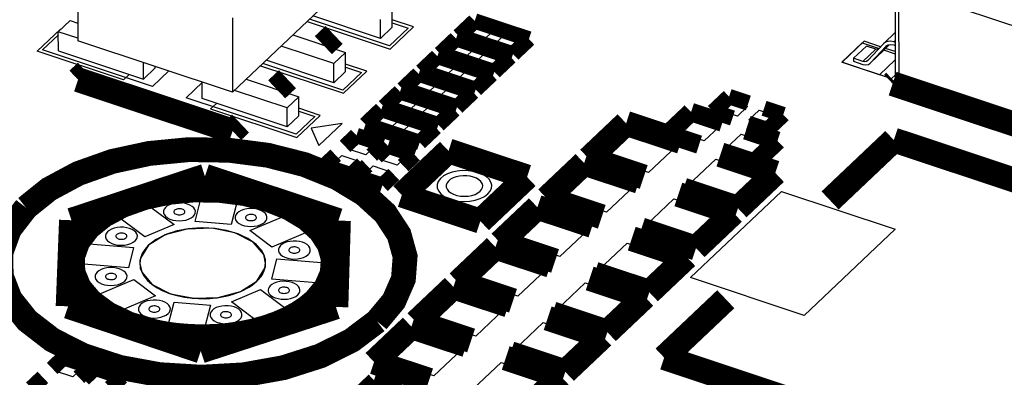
# Model space of a CAD drawing. Extents: x 0 to 1189, y 0 to 841.
# Tile 156 of 256: x 600.76 to 610.34, y 306.45 to 309.93. Entities that reach past the tile are written whole.
import ezdxf

# ---------------------------------------------------------------- set-up
doc = ezdxf.new("R2010")
doc.units = 0
doc.header["$LTSCALE"] = 65.395
doc.layers.get('0').update_dxf_attribs({"linetype": 'CONTINUOUS'})
doc.layers.add('03___PRT_ALL_CURVES', color=7, linetype='CONTINUOUS')
doc.layers.add('05_ALL_CURVES', color=7, linetype='CONTINUOUS')

msp = doc.modelspace()

# ---------------------------------------------------------------- linework, layer by layer
at = {"color": 7, "linetype": 'Continuous'}
for p, q in [((605.0979, 311.3741), (602.8271, 309.222)), ((601.3211, 310.446), (601.3227, 309.7225)), ((609.2741, 310.2735), (609.2761, 309.3184)), ((609.3083, 310.2398), (610.9932, 309.6792)), ((609.3083, 310.2398), (609.3104, 309.2847)), ((604.3816, 309.853), (604.3812, 310.0382)), ((601.1319, 309.8097), (601.2464, 309.9181)), ((601.2464, 309.9181), (601.3223, 309.8929)), ((602.8255, 309.9455), (602.8271, 309.222)), ((604.3549, 309.6723), (603.5758, 309.9315)), ((604.2672, 309.7446), (603.6094, 309.9634)), ((604.2672, 309.7446), (604.2668, 309.9298)), ((604.3815, 309.8961), (604.5365, 309.8445)), ((605.1025, 309.7788), (605.2025, 309.8735)), ((605.2025, 309.8735), (605.3646, 309.8196)), ((600.9774, 309.6329), (601.132, 309.7794)), ((601.3227, 309.7462), (601.1319, 309.8097)), ((601.1323, 309.6245), (601.1319, 309.8097)), ((603.4142, 309.7784), (603.927, 309.6078)), ((604.3816, 309.853), (604.2672, 309.7446)), ((604.5365, 309.8445), (604.3549, 309.6723)), ((605.2647, 309.7249), (605.1025, 309.7788)), ((605.3646, 309.8196), (605.2647, 309.7249)), ((605.376, 309.6878), (605.4759, 309.7825)), ((605.4759, 309.7825), (605.6381, 309.7286)), ((609.2751, 309.8012), (609.1648, 309.6967)), ((602.8271, 309.222), (601.3227, 309.7225)), ((604.9209, 309.6066), (605.0208, 309.7013)), ((605.0208, 309.7013), (605.183, 309.6474)), ((605.5382, 309.6339), (605.376, 309.6878)), ((605.6381, 309.7286), (605.5382, 309.6339)), ((608.7549, 309.5133), (608.9547, 309.7026)), ((608.9547, 309.7026), (609.1193, 309.6479)), ((609.1616, 309.6935), (609.0102, 309.5302)), ((609.1603, 309.6243), (609.2157, 309.6841)), ((609.1649, 309.6967), (609.1616, 309.6935)), ((609.189, 309.6713), (609.2065, 309.6825)), ((609.2753, 309.7245), (609.2609, 309.7109)), ((609.2753, 309.7061), (609.2609, 309.7109)), ((609.2609, 309.6819), (609.2754, 309.6771)), ((602.0474, 309.277), (600.9774, 309.6329)), ((601.1323, 309.6245), (601.9598, 309.3492)), ((603.8126, 309.4993), (603.2998, 309.67)), ((603.927, 309.6078), (603.8126, 309.4993)), ((603.9274, 309.4226), (603.927, 309.6078)), ((605.0831, 309.5527), (604.9209, 309.6066)), ((605.183, 309.6474), (605.0831, 309.5527)), ((605.1943, 309.5157), (605.2942, 309.6104)), ((605.2942, 309.6104), (605.4564, 309.5564)), ((608.9955, 309.6702), (608.8703, 309.5516)), ((609.0858, 309.6402), (608.9606, 309.5215)), ((609.0858, 309.6402), (608.9955, 309.6702)), ((609.0351, 309.5057), (609.1865, 309.6689)), ((609.1603, 309.6243), (609.0351, 309.5057)), ((609.1578, 309.6218), (609.1603, 309.6243)), ((609.1633, 309.6333), (609.2755, 309.5959)), ((609.1865, 309.6689), (609.189, 309.6713)), ((601.9598, 309.3492), (601.9594, 309.5106)), ((603.9007, 309.2419), (603.1216, 309.5011)), ((603.813, 309.3141), (603.1552, 309.533)), ((603.813, 309.3141), (603.8126, 309.4993)), ((604.7392, 309.4345), (604.8391, 309.5292)), ((604.8391, 309.5292), (605.0013, 309.4752)), ((605.3565, 309.4617), (605.1943, 309.5157)), ((605.4564, 309.5564), (605.3565, 309.4617)), ((609.1217, 309.3912), (608.7549, 309.5133)), ((608.9606, 309.5215), (608.8703, 309.5516)), ((608.8703, 309.5516), (608.8704, 309.5226)), ((608.8704, 309.5226), (608.9607, 309.4926)), ((609.0102, 309.5302), (609.0086, 309.5286)), ((609.0326, 309.5032), (609.0351, 309.5057)), ((609.2757, 309.5371), (609.1217, 309.3912)), ((601.9598, 309.3492), (602.0742, 309.4576)), ((602.207, 309.4283), (602.0474, 309.277)), ((602.0742, 309.4576), (602.0742, 309.4725)), ((603.9274, 309.4226), (603.813, 309.3141)), ((604.0824, 309.4141), (603.9007, 309.2419)), ((603.9273, 309.4656), (604.0824, 309.4141)), ((604.9014, 309.3805), (604.7392, 309.4345)), ((605.0013, 309.4752), (604.9014, 309.3805)), ((605.0127, 309.3435), (605.1126, 309.4382)), ((605.1126, 309.4382), (605.2747, 309.3842)), ((602.3766, 309.1674), (602.5363, 309.3187)), ((602.5314, 309.159), (602.5311, 309.3205)), ((602.9601, 309.348), (603.4729, 309.1774)), ((604.5575, 309.2623), (604.6575, 309.357)), ((604.6575, 309.357), (604.8196, 309.303)), ((604.8196, 309.303), (604.7197, 309.2083)), ((605.1748, 309.2895), (605.0127, 309.3435)), ((605.2747, 309.3842), (605.1748, 309.2895)), ((603.3584, 309.0689), (602.8456, 309.2395)), ((604.7197, 309.2083), (604.5575, 309.2623)), ((604.831, 309.1713), (604.9309, 309.266)), ((604.9309, 309.266), (605.0931, 309.2121)), ((605.0931, 309.2121), (604.9932, 309.1174)), ((603.4465, 308.8115), (602.3766, 309.1674)), ((603.3588, 308.8837), (602.5314, 309.159)), ((603.4729, 309.1774), (603.3584, 309.0689)), ((603.4733, 308.9921), (603.4729, 309.1774)), ((604.3759, 309.0901), (604.4758, 309.1848)), ((604.4758, 309.1848), (604.638, 309.1309)), ((604.638, 309.1309), (604.5381, 309.0362)), ((604.9932, 309.1174), (604.831, 309.1713)), ((607.578, 309.0425), (607.6779, 309.1371)), ((607.6779, 309.1371), (607.8401, 309.0832)), ((603.3588, 308.8837), (603.3584, 309.0689)), ((603.4732, 309.0352), (603.6282, 308.9836)), ((604.1942, 308.918), (604.2941, 309.0126)), ((604.2941, 309.0126), (604.4563, 308.9587)), ((604.5381, 309.0362), (604.3759, 309.0901)), ((604.6493, 308.9992), (604.7492, 309.0938)), ((604.7492, 309.0938), (604.9114, 309.0399)), ((604.9114, 309.0399), (604.8115, 308.9452)), ((607.7402, 308.9885), (607.578, 309.0425)), ((607.8401, 309.0832), (607.7402, 308.9885)), ((607.8515, 308.9515), (607.9514, 309.0462)), ((607.9514, 309.0462), (608.1135, 308.9922)), ((603.4733, 308.9921), (603.3588, 308.8837)), ((603.6282, 308.9836), (603.4465, 308.8115)), ((603.8956, 308.9165), (603.591, 308.8725)), ((603.6685, 308.7013), (603.8956, 308.9165)), ((604.3564, 308.864), (604.1942, 308.918)), ((604.4563, 308.9587), (604.3564, 308.864)), ((604.4677, 308.827), (604.5676, 308.9217)), ((604.5676, 308.9217), (604.7297, 308.8677)), ((604.8115, 308.9452), (604.6493, 308.9992)), ((607.1718, 308.8287), (607.3171, 308.9664)), ((607.3171, 308.9664), (607.5617, 308.8851)), ((608.0136, 308.8975), (607.8515, 308.9515)), ((608.1135, 308.9922), (608.0136, 308.8975)), ((603.591, 308.8725), (603.6685, 308.7013)), ((604.6298, 308.773), (604.4677, 308.827)), ((604.7297, 308.8677), (604.6298, 308.773)), ((606.4158, 308.5917), (606.6883, 308.85)), ((606.6883, 308.85), (607.1468, 308.6974)), ((607.4163, 308.7473), (607.1718, 308.8287)), ((607.5617, 308.8851), (607.4163, 308.7473)), ((603.9557, 308.6675), (604.0521, 308.7588)), ((604.0521, 308.7588), (604.2202, 308.7029)), ((607.6303, 308.6761), (607.7756, 308.8139)), ((607.7756, 308.8139), (608.0202, 308.7325)), ((608.0202, 308.7325), (607.8749, 308.5948)), ((604.1239, 308.6115), (603.9557, 308.6675)), ((604.2202, 308.7029), (604.1239, 308.6115)), ((604.2614, 308.5658), (604.3578, 308.6571)), ((604.3578, 308.6571), (604.5259, 308.6011)), ((607.1468, 308.6974), (606.8743, 308.4392)), ((607.8749, 308.5948), (607.6303, 308.6761)), ((603.7932, 308.5134), (603.8896, 308.6048)), ((603.8896, 308.6048), (604.0577, 308.5488)), ((604.0577, 308.5488), (603.9614, 308.4575)), ((604.4295, 308.5098), (604.2614, 308.5658)), ((604.5259, 308.6011), (604.4295, 308.5098)), ((606.8743, 308.4392), (606.4158, 308.5917)), ((607.2565, 308.312), (607.529, 308.5703)), ((607.529, 308.5703), (607.9875, 308.4177)), ((603.9614, 308.4575), (603.7932, 308.5134)), ((604.0989, 308.4117), (604.1953, 308.5031)), ((604.1953, 308.5031), (604.3634, 308.4471)), ((604.3634, 308.4471), (604.267, 308.3558)), ((606.007, 308.2043), (606.2795, 308.4626)), ((606.2795, 308.4626), (606.7381, 308.31)), ((604.267, 308.3558), (604.0989, 308.4117)), ((607.9875, 308.4177), (607.715, 308.1595)), ((602.4624, 307.962), (602.5361, 308.2491)), ((602.5361, 308.2491), (602.888, 308.221)), ((606.7381, 308.31), (606.4656, 308.0518)), ((607.715, 308.1595), (607.2565, 308.312)), ((607.2834, 307.4162), (608.169, 308.2556)), ((608.169, 308.2556), (609.2771, 307.8869)), ((601.6643, 308.0444), (601.9491, 308.1645)), ((601.9491, 308.1645), (602.2578, 307.9327)), ((602.888, 308.221), (602.8143, 307.9339)), ((606.4656, 308.0518), (606.007, 308.2043)), ((606.8477, 307.9246), (607.1202, 308.1829)), ((607.1202, 308.1829), (607.5787, 308.0303)), ((601.9731, 307.8126), (601.6643, 308.0444)), ((602.8143, 307.9339), (602.4624, 307.962)), ((602.9953, 307.8734), (603.4083, 308.0476)), ((603.4083, 308.0476), (603.6211, 307.8878)), ((605.5529, 307.7739), (605.8254, 308.0322)), ((605.8254, 308.0322), (606.2839, 307.8796)), ((607.5787, 308.0303), (607.3062, 307.7721)), ((602.2578, 307.9327), (601.9731, 307.8126)), ((603.2082, 307.7136), (602.9953, 307.8734)), ((603.6211, 307.8878), (603.2082, 307.7136)), ((606.2839, 307.8796), (606.0114, 307.6213)), ((607.3062, 307.7721), (606.8477, 307.9246)), ((609.2771, 307.8869), (608.3915, 307.0475)), ((606.0114, 307.6213), (605.5529, 307.7739)), ((601.3037, 307.5534), (601.3547, 307.7514)), ((601.3547, 307.7514), (601.8649, 307.7106)), ((601.8649, 307.7106), (601.8141, 307.5127)), ((606.3935, 307.4942), (606.666, 307.7525)), ((606.666, 307.7525), (607.1246, 307.5999)), ((603.2088, 307.4006), (603.2596, 307.5986)), ((603.2596, 307.5986), (603.77, 307.5579)), ((605.1441, 307.3865), (605.4166, 307.6448)), ((605.4166, 307.6448), (605.8752, 307.4922)), ((607.1246, 307.5999), (606.8521, 307.3416)), ((601.8141, 307.5127), (601.3037, 307.5534)), ((601.9246, 307.5545), (601.9433, 307.4698)), ((603.0634, 307.3805), (603.1431, 307.5073)), ((603.1431, 307.5073), (603.1491, 307.5568)), ((603.77, 307.5579), (603.7191, 307.3599)), ((605.8752, 307.4922), (605.6027, 307.2339)), ((606.8521, 307.3416), (606.3935, 307.4942)), ((601.4526, 307.2235), (601.8656, 307.3977)), ((601.8656, 307.3977), (602.0785, 307.2379)), ((601.9433, 307.4698), (602.0463, 307.3487)), ((602.9036, 307.2803), (603.0634, 307.3805)), ((603.7191, 307.3599), (603.2088, 307.4006)), ((605.6027, 307.2339), (605.1441, 307.3865)), ((608.3915, 307.0475), (607.2834, 307.4162)), ((602.0463, 307.3487), (602.2239, 307.2591)), ((602.8159, 307.1786), (603.1006, 307.2987)), ((603.1006, 307.2987), (603.4094, 307.0669)), ((605.9848, 307.1068), (606.2573, 307.3651)), ((606.2573, 307.3651), (606.7158, 307.2125)), ((601.6655, 307.0637), (601.4526, 307.2235)), ((602.0785, 307.2379), (601.6655, 307.0637)), ((602.2239, 307.2591), (602.4493, 307.2146)), ((602.4493, 307.2146), (602.6879, 307.2221)), ((602.6879, 307.2221), (602.9036, 307.2803)), ((604.7354, 306.9991), (605.0079, 307.2574)), ((605.0079, 307.2574), (605.4664, 307.1048)), ((606.7158, 307.2125), (606.4433, 306.9543)), ((602.1857, 306.8903), (602.2595, 307.1774)), ((602.2595, 307.1774), (602.6114, 307.1493)), ((602.6114, 307.1493), (602.5377, 306.8622)), ((603.1246, 306.9468), (602.8159, 307.1786)), ((605.4664, 307.1048), (605.1939, 306.8466)), ((606.4433, 306.9543), (605.9848, 307.1068)), ((603.4094, 307.0669), (603.1246, 306.9468)), ((605.1939, 306.8466), (604.7354, 306.9991)), ((605.576, 306.7194), (605.8485, 306.9777)), ((605.8485, 306.9777), (606.3071, 306.8251)), ((602.5377, 306.8622), (602.1857, 306.8903)), ((604.3266, 306.6117), (604.5991, 306.87)), ((604.5991, 306.87), (605.0577, 306.7174)), ((606.3071, 306.8251), (606.0346, 306.5669)), ((605.0577, 306.7174), (604.7852, 306.4592)), ((606.0346, 306.5669), (605.576, 306.7194)), ((604.7852, 306.4592), (604.3266, 306.6117)), ((601.1056, 306.5045), (601.202, 306.5958)), ((601.202, 306.5958), (601.3701, 306.5399)), ((601.3701, 306.5399), (601.2737, 306.4485)), ((605.1673, 306.332), (605.4398, 306.5903)), ((605.4398, 306.5903), (605.8983, 306.4377)), ((601.2737, 306.4485), (601.1056, 306.5045)), ((601.4113, 306.4028), (601.5077, 306.4941)), ((601.5077, 306.4941), (601.6758, 306.4382))]:
    msp.add_line(p, q, dxfattribs=at)
for points, const_width in [([(605.1839, 309.9146), (605.0294, 309.7682)], 0.151), ([(605.7112, 309.7392), (605.1839, 309.9146)], 0.151), ([(603.711, 309.6797), (603.8158, 309.779)], 0.2416), ([(605.0022, 309.7424), (604.8478, 309.5961)], 0.151), ([(605.5295, 309.567), (605.0022, 309.7424)], 0.151), ([(605.0294, 309.7682), (605.5568, 309.5928)], 0.151), ([(605.5568, 309.5928), (605.7112, 309.7392)], 0.151), ([(604.8205, 309.5702), (604.6661, 309.4239)], 0.151), ([(605.3478, 309.3948), (604.8205, 309.5702)], 0.151), ([(604.8478, 309.5961), (605.3751, 309.4206)], 0.151), ([(605.3751, 309.4206), (605.5295, 309.567)], 0.151), ([(601.4053, 309.4208), (601.3235, 309.3433)], 0.2416), ([(604.6661, 309.4239), (605.1934, 309.2485)], 0.151), ([(601.3235, 309.3433), (602.828, 308.8428)], 0.2416), ([(603.2568, 309.2492), (603.3616, 309.3485)], 0.2416), ([(604.6389, 309.3981), (604.4844, 309.2517)], 0.151), ([(605.1662, 309.2226), (604.6389, 309.3981)], 0.151), ([(605.1934, 309.2485), (605.3478, 309.3948)], 0.151), ([(609.2502, 309.3047), (609.2707, 309.3242)], 0.2416), ([(611.0554, 308.7041), (609.2502, 309.3047)], 0.2416), ([(604.4572, 309.2259), (604.3028, 309.0796)], 0.151), ([(604.9845, 309.0505), (604.4572, 309.2259)], 0.151), ([(604.4844, 309.2517), (605.0118, 309.0763)], 0.151), ([(605.0118, 309.0763), (605.1662, 309.2226)], 0.151), ([(607.6593, 309.1782), (607.5049, 309.0319)], 0.151), ([(607.8466, 309.1159), (607.6593, 309.1782)], 0.151), ([(604.2755, 309.0537), (604.1211, 308.9074)], 0.151), ([(604.8029, 308.8783), (604.2755, 309.0537)], 0.151), ([(604.3028, 309.0796), (604.8301, 308.9041)], 0.151), ([(604.8301, 308.9041), (604.9845, 309.0505)], 0.151), ([(607.2892, 309.028), (607.0621, 308.8128)], 0.1812), ([(607.5949, 308.9263), (607.2892, 309.028)], 0.1812), ([(607.5049, 309.0319), (607.6921, 308.9696)], 0.151), ([(608.1866, 309.0028), (607.9994, 309.0651)], 0.151), ([(602.828, 308.8428), (602.9052, 308.916)], 0.2416), ([(606.294, 308.5741), (606.6573, 308.9184)], 0.2416), ([(606.6573, 308.9184), (607.1923, 308.7405)], 0.2416), ([(608.0322, 308.8564), (608.1866, 309.0028)], 0.151), ([(604.1211, 308.9074), (604.6484, 308.7319)], 0.151), ([(604.6484, 308.7319), (604.8029, 308.8783)], 0.151), ([(607.8242, 308.8501), (608.1299, 308.7484)], 0.1812), ([(607.845, 308.9187), (608.0322, 308.8564)], 0.151), ([(604.0335, 308.7999), (603.9222, 308.6944)], 0.151), ([(604.2933, 308.7134), (604.0335, 308.7999)], 0.151), ([(607.0621, 308.8128), (607.3678, 308.7111)], 0.1812), ([(608.1299, 308.7484), (607.9028, 308.5331)], 0.1812), ([(609.2624, 308.7557), (608.6422, 308.1679)], 0.2416), ([(613.0234, 307.5044), (609.2624, 308.7557)], 0.2416), ([(604.2329, 306.9914), (604.3964, 307.1876), (604.49, 307.4018), (604.5066, 307.622), (604.4472, 307.8359), (604.312, 308.0425), (604.1068, 308.23), (603.8448, 308.3882), (603.527, 308.5168), (603.1701, 308.6074), (602.7951, 308.656), (602.4034, 308.6624), (602.017, 308.6251), (601.6572, 308.5474), (601.3255, 308.4296), (601.0416, 308.2772), (600.8175, 308.0972)], 0.2416), ([(604.1821, 308.608), (604.2933, 308.7134)], 0.151), ([(604.3392, 308.6982), (604.2279, 308.5927)], 0.151), ([(604.599, 308.6117), (604.3392, 308.6982)], 0.151), ([(604.9288, 308.6503), (604.4747, 308.2199)], 0.2416), ([(605.6931, 308.396), (604.9288, 308.6503)], 0.2416), ([(607.5744, 308.6133), (608.1093, 308.4353)], 0.2416), ([(607.9028, 308.5331), (607.5971, 308.6348)], 0.1812), ([(603.8314, 308.6083), (603.7201, 308.5029)], 0.151), ([(604.4878, 308.5063), (604.599, 308.6117)], 0.151), ([(605.8852, 308.1867), (606.2485, 308.5311)], 0.2416), ([(606.2485, 308.5311), (606.7835, 308.3531)], 0.2416), ([(606.8289, 308.3961), (606.294, 308.5741)], 0.2416), ([(603.7201, 308.5029), (603.98, 308.4164)], 0.151), ([(603.98, 308.4164), (604.0912, 308.5219)], 0.151), ([(604.1371, 308.5066), (604.0258, 308.4012)], 0.151), ([(608.1093, 308.4353), (607.746, 308.091)], 0.2416), ([(601.2599, 307.9747), (602.5587, 308.4032)], 0.2416), ([(602.5587, 308.4032), (603.8579, 307.971)], 0.2416), ([(604.0258, 308.4012), (604.2857, 308.3147)], 0.151), ([(604.2857, 308.3147), (604.3969, 308.4202)], 0.151), ([(605.2389, 307.9656), (605.6931, 308.396)], 0.2416), ([(603.6311, 307.1916), (603.7366, 307.3182), (603.797, 307.4564), (603.8077, 307.5985), (603.7693, 307.7364), (603.6821, 307.8698), (603.5497, 307.9907), (603.3807, 308.0928), (603.1756, 308.1757), (602.9454, 308.2342), (602.7035, 308.2655), (602.4508, 308.2697), (602.2015, 308.2456), (601.9694, 308.1955), (601.7554, 308.1195), (601.5722, 308.0212), (601.4276, 307.905)], 0.2416), ([(604.4747, 308.2199), (605.2389, 307.9656)], 0.2416), ([(607.1656, 308.2259), (607.7006, 308.048)], 0.2416), ([(607.746, 308.091), (607.211, 308.269)], 0.2416), ([(606.4202, 308.0087), (605.8852, 308.1867)], 0.2416), ([(600.8175, 308.0972), (600.6559, 307.8878), (600.5732, 307.6604), (600.5756, 307.4323), (600.663, 307.2058), (600.8288, 306.9979), (601.0714, 306.8106), (601.3725, 306.6583), (601.7291, 306.5422), (602.1143, 306.4713), (602.5242, 306.4462), (602.9346, 306.4695), (603.3214, 306.5388), (603.6806, 306.6533), (603.9852, 306.8044), (604.2329, 306.9914)], 0.2416), ([(605.431, 307.7563), (605.7944, 308.1006)], 0.2416), ([(605.7944, 308.1006), (606.3293, 307.9226)], 0.2416), ([(607.7006, 308.048), (607.3373, 307.7036)], 0.2416), ([(601.2273, 307.1365), (601.2599, 307.9747)], 0.2416), ([(603.8579, 307.971), (603.833, 307.1302)], 0.2416), ([(601.4276, 307.905), (601.322, 307.7675), (601.2692, 307.6183), (601.2736, 307.4662), (601.335, 307.3181), (601.4508, 307.1808), (601.6125, 307.0622), (601.8183, 306.9638), (602.0585, 306.8916)], 0.2416), ([(607.3373, 307.7036), (606.8023, 307.8816)], 0.2416), ([(605.966, 307.5783), (605.431, 307.7563)], 0.2416), ([(606.7115, 307.7955), (607.2464, 307.6175)], 0.2416), ([(605.0223, 307.3689), (605.3856, 307.7132)], 0.2416), ([(605.3856, 307.7132), (605.9206, 307.5352)], 0.2416), ([(607.2464, 307.6175), (606.8831, 307.2732)], 0.2416), ([(606.8831, 307.2732), (606.3481, 307.4512)], 0.2416), ([(605.5573, 307.1909), (605.0223, 307.3689)], 0.2416), ([(606.3027, 307.4081), (606.8377, 307.2301)], 0.2416), ([(604.6135, 306.9815), (604.9769, 307.3258)], 0.2416), ([(604.9769, 307.3258), (605.5118, 307.1479)], 0.2416), ([(603.0265, 306.8957), (603.1466, 306.9282), (603.2637, 306.9691), (603.369, 307.0152), (603.4681, 307.0691), (603.5537, 307.1266), (603.6311, 307.1916)], 0.2416), ([(606.8377, 307.2301), (606.4743, 306.8858)], 0.2416), ([(607.6272, 307.2059), (607.0274, 306.6375)], 0.2416), ([(602.5181, 306.7012), (601.2273, 307.1365)], 0.2416), ([(603.833, 307.1302), (602.5181, 306.7012)], 0.2416), ([(605.1485, 306.8035), (604.6135, 306.9815)], 0.2416), ([(605.894, 307.0207), (606.4289, 306.8427)], 0.2416), ([(606.4743, 306.8858), (605.9394, 307.0638)], 0.2416), ([(602.0585, 306.8916), (602.0751, 306.8879)], 0.2416), ([(602.0751, 306.8879), (602.0875, 306.8853), (602.1042, 306.8818)], 0.2416), ([(602.1042, 306.8818), (602.1179, 306.8791)], 0.2416), ([(602.1179, 306.8791), (602.1431, 306.8744), (602.1728, 306.8692), (602.2027, 306.8645), (602.2329, 306.8601), (602.2588, 306.8567), (602.2919, 306.8529)], 0.2416), ([(602.2919, 306.8529), (602.4149, 306.843), (602.5391, 306.8399), (602.6633, 306.8436), (602.7863, 306.8541), (602.9069, 306.8713), (603.0265, 306.8957)], 0.2416), ([(604.2048, 306.5941), (604.5681, 306.9385)], 0.2416), ([(604.5681, 306.9385), (605.1031, 306.7605)], 0.2416), ([(606.4289, 306.8427), (606.0656, 306.4984)], 0.2416), ([(601.1834, 306.6369), (601.0721, 306.5315)], 0.151), ([(601.4432, 306.5505), (601.1834, 306.6369)], 0.151), ([(604.7398, 306.4161), (604.2048, 306.5941)], 0.2416), ([(605.4852, 306.6333), (606.0202, 306.4554)], 0.2416), ([(606.0656, 306.4984), (605.5306, 306.6764)], 0.2416), ([(607.0274, 306.6375), (610.7883, 305.3862)], 0.2416), ([(601.332, 306.445), (601.4432, 306.5505)], 0.151), ([(600.9813, 306.4454), (600.87, 306.3399)], 0.151), ([(601.4891, 306.5352), (601.3778, 306.4297)], 0.151), ([(601.7489, 306.4488), (601.4891, 306.5352)], 0.151), ([(601.6376, 306.3433), (601.7489, 306.4488)], 0.151), ([(606.0202, 306.4554), (605.6568, 306.111)], 0.2416), ([(604.2038, 306.4171), (603.8905, 306.1201)], 0.151), ([(604.4637, 306.3306), (604.2038, 306.4171)], 0.151)]:
    msp.add_lwpolyline(points, dxfattribs=dict(at, const_width=const_width))
for points in [[(609.2609, 309.7109), (609.2319, 309.7171), (609.2047, 309.7162), (609.1808, 309.7081), (609.1649, 309.6967)], [(609.2065, 309.6825), (609.2322, 309.687), (609.2609, 309.6819)], [(609.1099, 309.6377), (609.1049, 309.6368), (609.0858, 309.6402)], [(609.0086, 309.5286), (608.9969, 309.5212), (608.9797, 309.5182), (608.9606, 309.5215)], [(608.9607, 309.4926), (608.9894, 309.4876), (609.0151, 309.4921), (609.0326, 309.5032)], [(609.3104, 309.2847), (609.2961, 309.291), (609.285, 309.2993), (609.2783, 309.3088), (609.2761, 309.3184)], [(605.3131, 308.2317), (605.3352, 308.2582), (605.3479, 308.2871), (605.3501, 308.3169), (605.3421, 308.3458), (605.3238, 308.3738), (605.2961, 308.3991), (605.2607, 308.4205), (605.2177, 308.4379), (605.1695, 308.4501), (605.1188, 308.4567), (605.0658, 308.4575), (605.0136, 308.4525), (604.9649, 308.442), (604.9201, 308.4261), (604.8817, 308.4055), (604.8514, 308.3811)], [(604.8514, 308.3811), (604.8296, 308.3528), (604.8184, 308.3221), (604.8187, 308.2913), (604.8305, 308.2606), (604.853, 308.2325), (604.8858, 308.2072), (604.9265, 308.1866), (604.9747, 308.1709), (605.0267, 308.1614), (605.0821, 308.158), (605.1376, 308.1611), (605.1899, 308.1705), (605.2385, 308.186), (605.2796, 308.2064), (605.3131, 308.2317)], [(604.9289, 308.3567), (604.9143, 308.3379), (604.9069, 308.3174), (604.9071, 308.2968), (604.915, 308.2764), (604.9299, 308.2577), (604.9518, 308.2408), (604.9789, 308.2271), (605.0111, 308.2166), (605.0458, 308.2102), (605.0827, 308.208), (605.1197, 308.2101), (605.1546, 308.2163), (605.1869, 308.2266), (605.2144, 308.2402), (605.2367, 308.2571)], [(605.2367, 308.2571), (605.2514, 308.2748), (605.2599, 308.2941), (605.2614, 308.3139), (605.256, 308.3332), (605.2438, 308.3518), (605.2253, 308.3687), (605.2017, 308.383), (605.1731, 308.3946), (605.1409, 308.4027), (605.1071, 308.4071), (605.0718, 308.4077), (605.037, 308.4043), (605.0046, 308.3973), (604.9747, 308.3867), (604.9491, 308.373), (604.9289, 308.3567)], [(602.1744, 308.0995), (602.1616, 308.083), (602.1551, 308.065), (602.1553, 308.047), (602.1622, 308.0292), (602.1752, 308.0128), (602.1944, 307.998), (602.2181, 307.986), (602.2462, 307.9769), (602.2766, 307.9713), (602.3089, 307.9693), (602.3413, 307.9711), (602.3718, 307.9766), (602.4001, 307.9856), (602.4241, 307.9975), (602.4437, 308.0123)], [(602.4437, 308.0123), (602.4566, 308.0278), (602.4639, 308.0446), (602.4653, 308.062), (602.4606, 308.0789), (602.4499, 308.0952), (602.4337, 308.1099), (602.4131, 308.1224), (602.388, 308.1326), (602.3599, 308.1397), (602.3303, 308.1435), (602.2994, 308.144), (602.2689, 308.1411), (602.2406, 308.135), (602.2144, 308.1257), (602.192, 308.1137), (602.1744, 308.0995)], [(602.2634, 308.0714), (602.2591, 308.0658), (602.2568, 308.0596), (602.2569, 308.0534), (602.2593, 308.0473), (602.2638, 308.0417), (602.2703, 308.0366), (602.2785, 308.0325), (602.2881, 308.0294), (602.2985, 308.0275), (602.3096, 308.0268), (602.3207, 308.0274), (602.3311, 308.0293), (602.3409, 308.0324), (602.3491, 308.0365), (602.3558, 308.0415)], [(602.3558, 308.0415), (602.3602, 308.0468), (602.3627, 308.0526), (602.3632, 308.0586), (602.3616, 308.0643), (602.3579, 308.0699), (602.3524, 308.075), (602.3453, 308.0793), (602.3367, 308.0828), (602.3271, 308.0852), (602.3169, 308.0865), (602.3063, 308.0867), (602.2959, 308.0857), (602.2861, 308.0836), (602.2772, 308.0804), (602.2695, 308.0763), (602.2634, 308.0714)], [(603.1407, 307.9566), (603.1536, 307.9721), (603.1609, 307.989), (603.1623, 308.0064), (603.1576, 308.0232), (603.1469, 308.0395), (603.1307, 308.0543), (603.1101, 308.0668), (603.085, 308.0769), (603.0569, 308.0841), (603.0273, 308.0879), (602.9964, 308.0884), (602.9659, 308.0855), (602.9376, 308.0793), (602.9114, 308.0701), (602.889, 308.058), (602.8714, 308.0438)], [(602.8714, 308.0438), (602.8586, 308.0273), (602.8521, 308.0094), (602.8523, 307.9914), (602.8592, 307.9736), (602.8722, 307.9572), (602.8914, 307.9424), (602.9151, 307.9304), (602.9432, 307.9212), (602.9736, 307.9156), (603.0059, 307.9137), (603.0383, 307.9155), (603.0688, 307.921), (603.0971, 307.93), (603.1211, 307.9419), (603.1407, 307.9566)], [(602.9604, 308.0158), (602.9561, 308.0101), (602.9538, 308.004), (602.9539, 307.9978), (602.9563, 307.9917), (602.9608, 307.9861), (602.9673, 307.981), (602.9755, 307.9769), (602.9851, 307.9737), (602.9955, 307.9718), (603.0066, 307.9711), (603.0177, 307.9718), (603.0281, 307.9737), (603.0379, 307.9767), (603.0461, 307.9808), (603.0528, 307.9859)], [(603.0528, 307.9859), (603.0572, 307.9912), (603.0597, 307.997), (603.0602, 308.0029), (603.0586, 308.0087), (603.0549, 308.0143), (603.0494, 308.0194), (603.0423, 308.0237), (603.0337, 308.0271), (603.0241, 308.0296), (603.0139, 308.0309), (603.0033, 308.0311), (602.9929, 308.0301), (602.9831, 308.028), (602.9742, 308.0248), (602.9665, 308.0207), (602.9604, 308.0158)], [(601.6103, 307.8615), (601.5976, 307.845), (601.591, 307.8271), (601.5912, 307.8091), (601.5981, 307.7912), (601.6112, 307.7748), (601.6303, 307.7601), (601.6541, 307.748), (601.6822, 307.7389), (601.7126, 307.7333), (601.7449, 307.7313), (601.7773, 307.7332), (601.8078, 307.7386), (601.8361, 307.7477), (601.8601, 307.7596), (601.8796, 307.7743)], [(601.8796, 307.7743), (601.8925, 307.7898), (601.8999, 307.8067), (601.9012, 307.824), (601.8965, 307.8409), (601.8859, 307.8572), (601.8697, 307.872), (601.849, 307.8845), (601.824, 307.8946), (601.7958, 307.9017), (601.7663, 307.9056), (601.7354, 307.9061), (601.7049, 307.9031), (601.6765, 307.897), (601.6504, 307.8877), (601.628, 307.8757), (601.6103, 307.8615)], [(603.1107, 307.6785), (603.0542, 307.7418), (602.9758, 307.7972), (602.8789, 307.8425), (602.7676, 307.8756), (602.6465, 307.8952), (602.5207, 307.9004), (602.3957, 307.8911), (602.2766, 307.8676), (602.1685, 307.8309), (602.076, 307.7826), (602.0023, 307.724)], [(603.1491, 307.5568), (603.1304, 307.6415), (603.0274, 307.7626), (602.8498, 307.8522), (602.6244, 307.8967), (602.3858, 307.8892), (602.1701, 307.831), (602.0103, 307.7308)], [(601.6994, 307.8334), (601.695, 307.8278), (601.6928, 307.8216), (601.6929, 307.8155), (601.6952, 307.8093), (601.6997, 307.8037), (601.7063, 307.7987), (601.7144, 307.7945), (601.7241, 307.7914), (601.7345, 307.7895), (601.7455, 307.7888), (601.7566, 307.7894), (601.7671, 307.7913), (601.7768, 307.7944), (601.785, 307.7985), (601.7917, 307.8036)], [(601.7917, 307.8036), (601.7962, 307.8089), (601.7987, 307.8146), (601.7991, 307.8206), (601.7975, 307.8264), (601.7939, 307.832), (601.7883, 307.837), (601.7812, 307.8413), (601.7727, 307.8448), (601.763, 307.8472), (601.7529, 307.8486), (601.7423, 307.8487), (601.7318, 307.8477), (601.7221, 307.8456), (601.7131, 307.8424), (601.7055, 307.8383), (601.6994, 307.8334)], [(603.5624, 307.6401), (603.5752, 307.6556), (603.5826, 307.6725), (603.5839, 307.6898), (603.5793, 307.7067), (603.5686, 307.723), (603.5524, 307.7378), (603.5317, 307.7502), (603.5067, 307.7604), (603.4786, 307.7675), (603.449, 307.7713), (603.4181, 307.7719), (603.3876, 307.7689), (603.3593, 307.7628), (603.3331, 307.7535), (603.3107, 307.7415), (603.293, 307.7273)], [(602.0103, 307.7308), (601.9306, 307.604), (601.9246, 307.5545)], [(602.0023, 307.724), (601.9508, 307.6566), (601.9256, 307.5834), (601.9289, 307.5089), (601.9606, 307.4366), (602.0191, 307.3699), (602.1019, 307.3118), (602.205, 307.265)], [(603.0642, 307.3802), (603.1043, 307.4255), (603.1328, 307.4747), (603.1478, 307.5258), (603.1492, 307.5775), (603.1367, 307.6287), (603.1107, 307.6785)], [(603.293, 307.7273), (603.2803, 307.7108), (603.2738, 307.6928), (603.274, 307.6749), (603.2809, 307.657), (603.2939, 307.6406), (603.3131, 307.6258), (603.3368, 307.6138), (603.3649, 307.6047), (603.3953, 307.5991), (603.4276, 307.5971), (603.46, 307.5989), (603.4905, 307.6044), (603.5188, 307.6134), (603.5428, 307.6253), (603.5624, 307.6401)], [(603.3821, 307.6992), (603.3778, 307.6936), (603.3755, 307.6874), (603.3756, 307.6812), (603.378, 307.6751), (603.3824, 307.6695), (603.389, 307.6644), (603.3971, 307.6603), (603.4068, 307.6572), (603.4172, 307.6553), (603.4283, 307.6546), (603.4394, 307.6552), (603.4498, 307.6571), (603.4595, 307.6602), (603.4678, 307.6643), (603.4745, 307.6693)], [(603.4745, 307.6693), (603.4789, 307.6746), (603.4814, 307.6804), (603.4819, 307.6864), (603.4803, 307.6922), (603.4766, 307.6977), (603.4711, 307.7028), (603.464, 307.7071), (603.4554, 307.7106), (603.4457, 307.713), (603.4356, 307.7143), (603.425, 307.7145), (603.4146, 307.7135), (603.4048, 307.7114), (603.3959, 307.7082), (603.3882, 307.7041), (603.3821, 307.6992)], [(601.7789, 307.3822), (601.7918, 307.3977), (601.7991, 307.4146), (601.8004, 307.4319), (601.7958, 307.4488), (601.7851, 307.4651), (601.7689, 307.4799), (601.7483, 307.4924), (601.7232, 307.5025), (601.6951, 307.5096), (601.6655, 307.5135), (601.6346, 307.514), (601.6041, 307.511), (601.5758, 307.5049), (601.5496, 307.4956), (601.5272, 307.4836), (601.5095, 307.4694)], [(601.5095, 307.4694), (601.4968, 307.4529), (601.4903, 307.435), (601.4905, 307.417), (601.4974, 307.3991), (601.5104, 307.3827), (601.5296, 307.368), (601.5533, 307.3559), (601.5814, 307.3468), (601.6118, 307.3412), (601.6441, 307.3392), (601.6765, 307.3411), (601.707, 307.3465), (601.7353, 307.3556), (601.7593, 307.3675), (601.7789, 307.3822)], [(601.5986, 307.4413), (601.5943, 307.4357), (601.592, 307.4295), (601.5921, 307.4234), (601.5945, 307.4172), (601.5989, 307.4116), (601.6055, 307.4066), (601.6136, 307.4024), (601.6233, 307.3993), (601.6337, 307.3974), (601.6448, 307.3967), (601.6559, 307.3973), (601.6663, 307.3992), (601.676, 307.4023), (601.6843, 307.4064), (601.691, 307.4115)], [(601.691, 307.4115), (601.6954, 307.4168), (601.6979, 307.4225), (601.6984, 307.4285), (601.6968, 307.4343), (601.6931, 307.4399), (601.6876, 307.4449), (601.6805, 307.4492), (601.6719, 307.4527), (601.6622, 307.4551), (601.6521, 307.4565), (601.6415, 307.4566), (601.6311, 307.4556), (601.6213, 307.4535), (601.6124, 307.4503), (601.6047, 307.4462), (601.5986, 307.4413)], [(602.205, 307.265), (602.3135, 307.234), (602.433, 307.2155), (602.5545, 307.2109), (602.6774, 307.2201), (602.7927, 307.2425), (602.8996, 307.278), (602.9902, 307.3239), (603.0642, 307.3802)], [(603.4616, 307.248), (603.4745, 307.2635), (603.4819, 307.2803), (603.4832, 307.2977), (603.4785, 307.3146), (603.4678, 307.3309), (603.4516, 307.3457), (603.431, 307.3581), (603.4059, 307.3683), (603.3778, 307.3754), (603.3482, 307.3792), (603.3173, 307.3798), (603.2869, 307.3768), (603.2585, 307.3707), (603.2323, 307.3614), (603.2099, 307.3494), (603.1923, 307.3352)], [(603.1923, 307.3352), (603.1826, 307.3236), (603.1759, 307.311), (603.1726, 307.298), (603.1728, 307.2849), (603.1765, 307.2719), (603.1837, 307.2594)], [(603.2814, 307.3071), (603.277, 307.3015), (603.2748, 307.2953), (603.2748, 307.2891), (603.2772, 307.283), (603.2817, 307.2774), (603.2882, 307.2723), (603.2964, 307.2682), (603.306, 307.2651), (603.3164, 307.2632), (603.3275, 307.2625), (603.3386, 307.2631), (603.3491, 307.265), (603.3588, 307.2681), (603.367, 307.2722), (603.3737, 307.2772)], [(603.3737, 307.2772), (603.3781, 307.2825), (603.3807, 307.2883), (603.3811, 307.2943), (603.3795, 307.3001), (603.3758, 307.3056), (603.3703, 307.3107), (603.3632, 307.315), (603.3546, 307.3185), (603.345, 307.3209), (603.3348, 307.3222), (603.3242, 307.3224), (603.3138, 307.3214), (603.3041, 307.3193), (603.2951, 307.3161), (603.2874, 307.312), (603.2814, 307.3071)], [(602.2006, 307.0657), (602.2134, 307.0811), (602.2208, 307.098), (602.2221, 307.1154), (602.2174, 307.1322), (602.2068, 307.1485), (602.1906, 307.1633), (602.1699, 307.1758), (602.1449, 307.1859), (602.1167, 307.1931), (602.0872, 307.1969), (602.0563, 307.1974), (602.0258, 307.1945), (601.9974, 307.1884), (601.9713, 307.1791), (601.9489, 307.167), (601.9312, 307.1529)], [(603.1837, 307.2594), (603.1981, 307.2441), (603.218, 307.2304), (603.2423, 307.2193), (603.2702, 307.2111), (603.3005, 307.2063), (603.3313, 307.205), (603.3625, 307.2072), (603.3923, 307.2129), (603.4194, 307.2219), (603.4428, 307.2337), (603.4616, 307.248)], [(601.9312, 307.1529), (601.9185, 307.1363), (601.912, 307.1184), (601.9122, 307.1004), (601.919, 307.0826), (601.9321, 307.0662), (601.9513, 307.0514), (601.975, 307.0394), (602.0031, 307.0302), (602.0335, 307.0246), (602.0658, 307.0227), (602.0982, 307.0245), (602.1287, 307.03), (602.157, 307.039), (602.181, 307.0509), (602.2006, 307.0657)], [(602.0203, 307.1248), (602.016, 307.1191), (602.0137, 307.113), (602.0138, 307.1068), (602.0161, 307.1007), (602.0206, 307.0951), (602.0272, 307.09), (602.0353, 307.0859), (602.045, 307.0827), (602.0554, 307.0808), (602.0665, 307.0802), (602.0776, 307.0808), (602.088, 307.0827), (602.0977, 307.0858), (602.106, 307.0898), (602.1127, 307.0949)], [(602.1127, 307.0949), (602.1171, 307.1002), (602.1196, 307.106), (602.1201, 307.1119), (602.1185, 307.1177), (602.1148, 307.1233), (602.1093, 307.1284), (602.1022, 307.1327), (602.0936, 307.1361), (602.0839, 307.1386), (602.0738, 307.1399), (602.0632, 307.1401), (602.0528, 307.1391), (602.043, 307.137), (602.0341, 307.1338), (602.0264, 307.1297), (602.0203, 307.1248)], [(602.6282, 307.0972), (602.6155, 307.0807), (602.609, 307.0628), (602.6092, 307.0448), (602.616, 307.0269), (602.6291, 307.0105), (602.6483, 306.9958), (602.672, 306.9838), (602.7001, 306.9746), (602.7305, 306.969), (602.7628, 306.967), (602.7952, 306.9689), (602.8257, 306.9743), (602.854, 306.9834), (602.878, 306.9953), (602.8976, 307.01)], [(602.8976, 307.01), (602.9104, 307.0255), (602.9178, 307.0424), (602.9191, 307.0597), (602.9144, 307.0766), (602.9038, 307.0929), (602.8876, 307.1077), (602.8669, 307.1202), (602.8419, 307.1303), (602.8137, 307.1374), (602.7842, 307.1413), (602.7533, 307.1418), (602.7228, 307.1388), (602.6944, 307.1327), (602.6683, 307.1234), (602.6459, 307.1114), (602.6282, 307.0972)], [(602.7173, 307.0692), (602.713, 307.0635), (602.7107, 307.0573), (602.7108, 307.0512), (602.7131, 307.0451), (602.7176, 307.0394), (602.7242, 307.0344), (602.7323, 307.0303), (602.742, 307.0271), (602.7524, 307.0252), (602.7635, 307.0245), (602.7746, 307.0252), (602.785, 307.027), (602.7947, 307.0301), (602.803, 307.0342), (602.8097, 307.0393)], [(602.8097, 307.0393), (602.8141, 307.0446), (602.8166, 307.0504), (602.8171, 307.0563), (602.8155, 307.0621), (602.8118, 307.0677), (602.8063, 307.0727), (602.7992, 307.077), (602.7906, 307.0805), (602.7809, 307.0829), (602.7708, 307.0843), (602.7602, 307.0844), (602.7498, 307.0834), (602.74, 307.0813), (602.7311, 307.0781), (602.7234, 307.074), (602.7173, 307.0692)]]:
    msp.add_lwpolyline(points, dxfattribs=at)
at = {"color": 2, "linetype": 'Continuous'}
for points in [[(603.1136, 307.6725), (603.0604, 307.7353), (602.9843, 307.7916), (602.8893, 307.8379), (602.7794, 307.8723), (602.6592, 307.8934), (602.5339, 307.9001), (602.4087, 307.8923), (602.2889, 307.8703), (602.1796, 307.835), (602.0854, 307.7878), (602.0102, 307.7309)], [(602.0102, 307.7309), (601.9743, 307.6912), (601.9478, 307.6493), (601.9307, 307.6046), (601.9244, 307.5603), (601.9284, 307.5147), (601.9431, 307.4699)], [(603.1431, 307.5071), (603.1482, 307.5346), (603.1493, 307.5622), (603.1465, 307.5898), (603.1394, 307.6184), (603.1287, 307.6454), (603.1136, 307.6725)], [(603.0634, 307.3805), (603.082, 307.3994), (603.0993, 307.4201), (603.1142, 307.4414), (603.1259, 307.462), (603.1357, 307.4842), (603.1431, 307.5071)], [(601.9431, 307.4699), (601.9667, 307.4288), (602.0004, 307.3886), (602.0416, 307.3522), (602.0922, 307.3181), (602.1485, 307.2887), (602.2129, 307.2628)], [(602.9033, 307.2802), (602.9334, 307.2937), (602.9635, 307.3091), (602.9916, 307.3256), (603.0178, 307.3431), (603.0407, 307.3605), (603.0634, 307.3805)], [(602.2129, 307.2628), (602.2845, 307.2414), (602.3606, 307.2255), (602.4418, 307.2152), (602.5227, 307.2113), (602.606, 307.2135), (602.6877, 307.222)], [(602.6877, 307.222), (602.7247, 307.2281), (602.7629, 307.2358), (602.8001, 307.245), (602.8344, 307.255), (602.8692, 307.2668), (602.9033, 307.2802)]]:
    msp.add_lwpolyline(points, dxfattribs=at)
at = {"layer": '03___PRT_ALL_CURVES', "color": 4, "linetype": 'Continuous'}
for p, q in [((603.5531, 309.91), (604.3613, 309.6411)), ((604.5884, 309.8563), (604.3814, 309.9252)), ((600.9256, 309.6211), (601.1527, 309.8363)), ((601.1527, 309.8363), (601.1581, 309.8345)), ((604.3613, 309.6411), (604.5884, 309.8563)), ((601.765, 309.3418), (600.9256, 309.6211)), ((604.1342, 309.4259), (603.9273, 309.4947)), ((601.8213, 309.3952), (601.765, 309.3418)), ((603.0989, 309.4796), (603.9071, 309.2107)), ((603.9071, 309.2107), (604.1342, 309.4259)), ((602.6698, 309.1129), (602.6135, 309.0595)), ((602.6135, 309.0595), (603.453, 308.7803)), ((603.68, 308.9955), (603.4731, 309.0643)), ((603.453, 308.7803), (603.68, 308.9955))]:
    msp.add_line(p, q, dxfattribs=at)
at = {"layer": '05_ALL_CURVES', "color": 4, "linetype": 'Continuous'}
for p, q in [((608.974, 309.7171), (608.7594, 309.5138)), ((609.1341, 309.6638), (608.974, 309.7171)), ((609.2755, 309.6168), (609.1821, 309.6479)), ((608.7594, 309.5138), (609.2408, 309.3536)), ((609.2408, 309.3536), (609.276, 309.3869))]:
    msp.add_line(p, q, dxfattribs=at)

doc.saveas('drawing.dxf')
